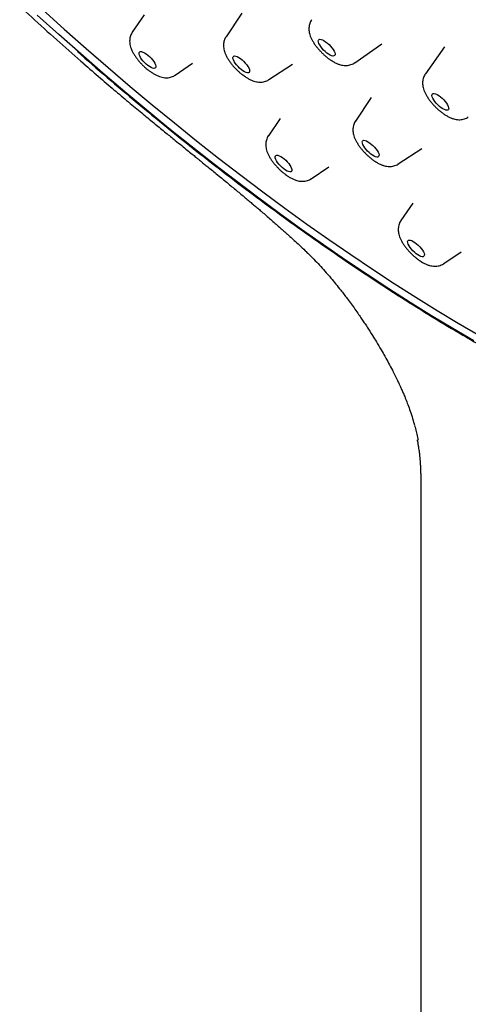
# Model space of a CAD drawing. Header units: millimetres. Extents: x 8 to 1625, y 12 to 2560.
# Tile 9 of 39: x 1363 to 1381, y 841 to 881. Entities that reach past the tile are written whole.
import ezdxf

# ---------------------------------------------------------------- set-up
doc = ezdxf.new("R2010")
doc.units = ezdxf.units.MM

msp = doc.modelspace()

# ---------------------------------------------------------------- linework, layer by layer
at = {"color": 7, "linetype": 'Continuous', "lineweight": 30}
for p, q in [((1371.7, 881.121), (1371.072, 880.172)), ((1367.785, 881.052), (1367.308, 880.356)), ((1376.237, 879.127), (1377.325, 879.89)), ((1379.841, 879.763), (1379.075, 878.677)), ((1369.032, 878.628), (1369.729, 879.103)), ((1372.793, 878.446), (1373.743, 879.072)), ((1376.896, 877.732), (1376.268, 876.783)), ((1373.249, 876.891), (1372.773, 876.195)), ((1377.989, 875.057), (1378.94, 875.683)), ((1374.496, 874.467), (1375.193, 874.942)), ((1378.569, 873.48), (1378.093, 872.784)), ((1374.255, 871.576), (1374.252, 871.579)), ((1379.817, 871.056), (1380.514, 871.531)), ((1378.894, 861.958), (1378.894, 763.954))]:
    msp.add_line(p, q, dxfattribs=at)
at = {"color": 7, "linetype": 'Continuous', "lineweight": 30, "flags": 128}
for points in [[(1363.703, 881.263), (1364.577, 880.474), (1365.456, 879.697), (1366.338, 878.931), (1367.222, 878.177), (1368.109, 877.436), (1368.997, 876.708), (1369.886, 875.994), (1370.775, 875.294), (1371.664, 874.609), (1372.552, 873.939), (1373.438, 873.284), (1374.322, 872.645), (1375.203, 872.023), (1376.081, 871.418), (1376.955, 870.83), (1377.825, 870.26), (1378.689, 869.708), (1379.547, 869.175), (1380.399, 868.66), (1381.244, 868.165)], [(1381.025, 867.946), (1380.18, 868.441), (1379.328, 868.956), (1378.469, 869.489), (1377.605, 870.041), (1376.736, 870.612), (1375.862, 871.199), (1374.984, 871.805), (1374.103, 872.427), (1373.219, 873.065), (1372.332, 873.72), (1371.445, 874.39), (1370.556, 875.075), (1369.667, 875.775), (1368.778, 876.489), (1367.889, 877.217), (1367.003, 877.958), (1366.118, 878.712), (1365.236, 879.478), (1364.358, 880.256), (1363.483, 881.044)], [(1375.004, 880.014), (1375.071, 879.971), (1375.139, 879.919), (1375.206, 879.859), (1375.269, 879.793), (1375.326, 879.725), (1375.374, 879.657), (1375.411, 879.593), (1375.437, 879.534), (1375.449, 879.483), (1375.447, 879.442), (1375.432, 879.413), (1375.403, 879.398), (1375.363, 879.396), (1375.312, 879.407), (1375.254, 879.432), (1375.189, 879.469), (1375.122, 879.517), (1375.054, 879.574), (1374.989, 879.637), (1374.928, 879.704), (1374.876, 879.772), (1374.833, 879.839), (1374.801, 879.901), (1374.782, 879.956), (1374.777, 880.002), (1374.786, 880.037), (1374.808, 880.059), (1374.842, 880.068), (1374.888, 880.064), (1374.943, 880.045), (1375.004, 880.014)], [(1367.932, 879.431), (1367.999, 879.372), (1368.063, 879.307), (1368.121, 879.239), (1368.17, 879.171), (1368.209, 879.106), (1368.236, 879.046), (1368.249, 878.994), (1368.249, 878.952), (1368.235, 878.922), (1368.209, 878.905), (1368.17, 878.901), (1368.12, 878.911), (1368.063, 878.934), (1367.999, 878.97), (1367.931, 879.017), (1367.863, 879.072), (1367.798, 879.135), (1367.737, 879.202), (1367.683, 879.27), (1367.638, 879.337), (1367.605, 879.399), (1367.585, 879.455), (1367.578, 879.503), (1367.585, 879.539), (1367.606, 879.563), (1367.639, 879.574), (1367.683, 879.571), (1367.737, 879.554), (1367.798, 879.524), (1367.864, 879.483), (1367.932, 879.431)], [(1371.648, 879.295), (1371.716, 879.242), (1371.783, 879.181), (1371.846, 879.115), (1371.902, 879.047), (1371.949, 878.98), (1371.985, 878.916), (1372.009, 878.857), (1372.019, 878.807), (1372.016, 878.768), (1371.999, 878.74), (1371.97, 878.726), (1371.928, 878.725), (1371.877, 878.738), (1371.817, 878.765), (1371.752, 878.803), (1371.685, 878.852), (1371.617, 878.91), (1371.552, 878.973), (1371.492, 879.041), (1371.441, 879.109), (1371.399, 879.175), (1371.369, 879.236), (1371.351, 879.291), (1371.348, 879.336), (1371.358, 879.369), (1371.381, 879.39), (1371.417, 879.398), (1371.463, 879.392), (1371.519, 879.372), (1371.582, 879.339), (1371.648, 879.295)], [(1379.486, 877.873), (1379.546, 877.846), (1379.611, 877.807), (1379.678, 877.758), (1379.746, 877.7), (1379.811, 877.636), (1379.87, 877.569), (1379.922, 877.501), (1379.963, 877.435), (1379.993, 877.373), (1380.009, 877.32), (1380.012, 877.275), (1380.002, 877.242), (1379.978, 877.222), (1379.942, 877.215), (1379.894, 877.221), (1379.838, 877.242), (1379.776, 877.275), (1379.709, 877.319), (1379.641, 877.373), (1379.574, 877.434), (1379.512, 877.5), (1379.456, 877.568), (1379.41, 877.636), (1379.374, 877.7), (1379.351, 877.758), (1379.341, 877.807), (1379.345, 877.846), (1379.362, 877.873), (1379.392, 877.887), (1379.434, 877.887), (1379.486, 877.873)], [(1376.771, 875.954), (1376.837, 875.912), (1376.905, 875.859), (1376.972, 875.799), (1377.036, 875.733), (1377.092, 875.665), (1377.14, 875.598), (1377.178, 875.533), (1377.203, 875.474), (1377.215, 875.423), (1377.213, 875.383), (1377.198, 875.354), (1377.17, 875.338), (1377.129, 875.336), (1377.079, 875.347), (1377.02, 875.372), (1376.956, 875.41), (1376.888, 875.457), (1376.821, 875.514), (1376.755, 875.577), (1376.695, 875.644), (1376.642, 875.713), (1376.599, 875.779), (1376.568, 875.841), (1376.549, 875.896), (1376.544, 875.942), (1376.552, 875.977), (1376.574, 876), (1376.609, 876.009), (1376.654, 876.004), (1376.709, 875.986), (1376.771, 875.954)], [(1373.333, 875.319), (1373.401, 875.267), (1373.468, 875.207), (1373.531, 875.142), (1373.588, 875.074), (1373.637, 875.006), (1373.675, 874.941), (1373.701, 874.882), (1373.714, 874.83), (1373.713, 874.789), (1373.699, 874.76), (1373.671, 874.743), (1373.632, 874.74), (1373.582, 874.751), (1373.523, 874.775), (1373.459, 874.811), (1373.392, 874.859), (1373.324, 874.915), (1373.258, 874.978), (1373.198, 875.045), (1373.144, 875.113), (1373.101, 875.179), (1373.068, 875.242), (1373.049, 875.298), (1373.043, 875.344), (1373.051, 875.38), (1373.072, 875.403), (1373.106, 875.413), (1373.151, 875.409), (1373.205, 875.391), (1373.266, 875.361), (1373.333, 875.319)], [(1378.591, 871.948), (1378.657, 871.905), (1378.725, 871.852), (1378.792, 871.792), (1378.855, 871.727), (1378.912, 871.659), (1378.96, 871.591), (1378.998, 871.527), (1379.023, 871.468), (1379.035, 871.417), (1379.033, 871.376), (1379.018, 871.347), (1378.989, 871.331), (1378.949, 871.329), (1378.899, 871.341), (1378.84, 871.366), (1378.776, 871.403), (1378.708, 871.451), (1378.64, 871.508), (1378.575, 871.571), (1378.515, 871.638), (1378.462, 871.706), (1378.419, 871.772), (1378.387, 871.835), (1378.369, 871.89), (1378.363, 871.936), (1378.372, 871.971), (1378.394, 871.993), (1378.428, 872.002), (1378.474, 871.997), (1378.529, 871.979), (1378.591, 871.948)]]:
    msp.add_lwpolyline(points, dxfattribs=at)
at = {"color": 7, "linetype": 'Continuous', "lineweight": 30}
for points, knots in [([(1337.831, 931.438), (1337.789, 931.397), (1337.712, 931.32), (1337.608, 931.212), (1337.522, 931.12), (1337.454, 931.046), (1337.403, 930.989), (1337.365, 930.947), (1337.321, 930.896), (1337.263, 930.828), (1337.189, 930.739), (1337.094, 930.621), (1336.988, 930.483), (1336.879, 930.334), (1336.791, 930.208), (1336.719, 930.101), (1336.658, 930.007), (1336.598, 929.912), (1336.535, 929.809), (1336.467, 929.694), (1336.396, 929.568), (1336.322, 929.433), (1336.253, 929.298), (1336.188, 929.166), (1336.126, 929.036), (1336.062, 928.895), (1335.994, 928.737), (1335.926, 928.567), (1335.861, 928.397), (1335.803, 928.233), (1335.752, 928.082), (1335.709, 927.948), (1335.674, 927.831), (1335.642, 927.722), (1335.603, 927.578), (1335.553, 927.387), (1335.498, 927.148), (1335.446, 926.896), (1335.399, 926.634), (1335.357, 926.36), (1335.321, 926.075), (1335.291, 925.786), (1335.269, 925.502), (1335.253, 925.228), (1335.243, 924.95), (1335.239, 924.649), (1335.241, 924.374), (1335.246, 924.145), (1335.252, 923.981), (1335.258, 923.842), (1335.264, 923.729), (1335.27, 923.636), (1335.275, 923.548), (1335.282, 923.445), (1335.292, 923.317), (1335.308, 923.125), (1335.332, 922.88), (1335.364, 922.592), (1335.4, 922.313), (1335.438, 922.047), (1335.477, 921.789), (1335.521, 921.528), (1335.563, 921.292), (1335.603, 921.081), (1335.639, 920.896), (1335.678, 920.705), (1335.719, 920.514), (1335.759, 920.335), (1335.794, 920.183), (1335.822, 920.061), (1335.844, 919.968), (1335.865, 919.883), (1335.889, 919.784), (1335.922, 919.653), (1335.963, 919.49), (1336.014, 919.296), (1336.075, 919.07), (1336.161, 918.763), (1336.274, 918.375), (1336.42, 917.901), (1336.59, 917.377), (1336.788, 916.8), (1336.967, 916.304), (1337.113, 915.915), (1337.214, 915.652), (1337.313, 915.399), (1337.406, 915.165), (1337.491, 914.955), (1337.567, 914.769), (1337.634, 914.609), (1337.69, 914.476), (1337.735, 914.37), (1337.771, 914.284), (1337.811, 914.191), (1337.864, 914.066), (1337.94, 913.892), (1338.032, 913.683), (1338.134, 913.452), (1338.35, 912.973), (1338.61, 912.416), (1338.919, 911.777), (1339.158, 911.293), (1339.415, 910.786), (1339.694, 910.246), (1339.998, 909.673), (1340.329, 909.066), (1340.689, 908.417), (1341.083, 907.727), (1341.512, 906.994), (1341.908, 906.334), (1342.26, 905.76), (1342.551, 905.292), (1342.835, 904.842), (1343.117, 904.401), (1343.393, 903.975), (1343.66, 903.568), (1343.902, 903.203), (1344.118, 902.88), (1344.297, 902.616), (1344.44, 902.405), (1344.552, 902.242), (1344.65, 902.097), (1344.75, 901.953), (1344.852, 901.806), (1344.965, 901.643), (1345.091, 901.461), (1345.245, 901.241), (1345.418, 900.997), (1345.655, 900.663), (1345.947, 900.255), (1346.312, 899.751), (1346.69, 899.237), (1347.079, 898.714), (1347.467, 898.199), (1347.851, 897.694), (1348.232, 897.2), (1348.596, 896.733), (1348.953, 896.278), (1349.324, 895.811), (1349.728, 895.308), (1350.16, 894.776), (1350.618, 894.219), (1351.1, 893.639), (1351.62, 893.022), (1352.179, 892.368), (1352.777, 891.677), (1353.406, 890.962), (1354.063, 890.225), (1354.75, 889.468), (1355.476, 888.68), (1356.242, 887.862), (1357.049, 887.016), (1357.896, 886.142), (1358.785, 885.243), (1359.683, 884.352), (1360.585, 883.473), (1361.49, 882.608), (1362.429, 881.727), (1363.401, 880.832), (1364.38, 879.948), (1365.038, 879.37), (1365.358, 879.089)], [0, 0, 0, 0, 0.003588, 0.006695, 0.009321, 0.011465, 0.013127, 0.014338, 0.015538, 0.018095, 0.021112, 0.024447, 0.02992, 0.034677, 0.038848, 0.041904, 0.044859, 0.047754, 0.050947, 0.054517, 0.058464, 0.062466, 0.066777, 0.070564, 0.074213, 0.078359, 0.083009, 0.087951, 0.092936, 0.097543, 0.101886, 0.105625, 0.108761, 0.111563, 0.114588, 0.120586, 0.127145, 0.133846, 0.140688, 0.147787, 0.155175, 0.162753, 0.169924, 0.176587, 0.183201, 0.190542, 0.198621, 0.203043, 0.20692, 0.210183, 0.212832, 0.214867, 0.216658, 0.219032, 0.222013, 0.225599, 0.232257, 0.238839, 0.245085, 0.250994, 0.256567, 0.262154, 0.268079, 0.271896, 0.27584, 0.279913, 0.284111, 0.287989, 0.291162, 0.293706, 0.29562, 0.296928, 0.299019, 0.301742, 0.305097, 0.309084, 0.313702, 0.318913, 0.327703, 0.337119, 0.34716, 0.358585, 0.370722, 0.375685, 0.380755, 0.385585, 0.389937, 0.393885, 0.397335, 0.400289, 0.402745, 0.404705, 0.406167, 0.407441, 0.409863, 0.413048, 0.416998, 0.421313, 0.425657, 0.443008, 0.451312, 0.459747, 0.468628, 0.478034, 0.487965, 0.498421, 0.509402, 0.521221, 0.533592, 0.546515, 0.554388, 0.562336, 0.569822, 0.576781, 0.584175, 0.590864, 0.596847, 0.602126, 0.606701, 0.609801, 0.612466, 0.614697, 0.616859, 0.619549, 0.62187, 0.624813, 0.6284, 0.632523, 0.63665, 0.644566, 0.652227, 0.661015, 0.669444, 0.677514, 0.685908, 0.693875, 0.701417, 0.708541, 0.715946, 0.724088, 0.732966, 0.741751, 0.751155, 0.761178, 0.77182, 0.78308, 0.794959, 0.806876, 0.819356, 0.8324, 0.846008, 0.86018, 0.874918, 0.890219, 0.906086, 0.920814, 0.935998, 0.951636, 0.967728, 0.984275, 1, 1, 1, 1]), ([(1374.512, 880.855), (1374.505, 880.845), (1374.479, 880.811), (1374.447, 880.745), (1374.418, 880.659), (1374.402, 880.572), (1374.398, 880.483), (1374.405, 880.391), (1374.424, 880.297), (1374.455, 880.196), (1374.501, 880.088), (1374.561, 879.976), (1374.632, 879.865), (1374.711, 879.759), (1374.795, 879.657), (1374.884, 879.56), (1374.978, 879.467), (1375.076, 879.38), (1375.178, 879.3), (1375.277, 879.229), (1375.342, 879.19), (1375.372, 879.172)], [0, 0, 0, 0, 0.017233, 0.061407, 0.104981, 0.148617, 0.193126, 0.239589, 0.289477, 0.344578, 0.405979, 0.47125, 0.534736, 0.595766, 0.655075, 0.713418, 0.771405, 0.829537, 0.888223, 0.948109, 1, 1, 1, 1]), ([(1367.308, 880.353), (1367.294, 880.333), (1367.264, 880.287), (1367.232, 880.208), (1367.21, 880.122), (1367.2, 880.033), (1367.201, 879.943), (1367.214, 879.851), (1367.239, 879.753), (1367.277, 879.649), (1367.33, 879.539), (1367.396, 879.427), (1367.471, 879.318), (1367.553, 879.214), (1367.64, 879.114), (1367.732, 879.019), (1367.819, 878.937), (1367.877, 878.888), (1367.902, 878.867)], [0, 0, 0, 0, 0.04156, 0.09374, 0.145583, 0.197948, 0.251941, 0.309068, 0.371315, 0.440686, 0.516883, 0.593937, 0.668054, 0.739626, 0.809616, 0.878831, 0.947941, 1, 1, 1, 1]), ([(1371.072, 880.169), (1371.059, 880.149), (1371.03, 880.104), (1370.999, 880.025), (1370.978, 879.939), (1370.968, 879.85), (1370.971, 879.76), (1370.984, 879.667), (1371.01, 879.569), (1371.05, 879.464), (1371.104, 879.354), (1371.171, 879.242), (1371.246, 879.133), (1371.328, 879.029), (1371.415, 878.93), (1371.508, 878.836), (1371.604, 878.746), (1371.695, 878.67), (1371.754, 878.626), (1371.78, 878.607)], [0, 0, 0, 0, 0.037903, 0.086599, 0.135036, 0.18403, 0.234638, 0.2883, 0.3469, 0.412254, 0.483774, 0.555582, 0.624608, 0.691325, 0.756628, 0.821258, 0.885836, 0.950805, 1, 1, 1, 1]), ([(1365.103, 879.573), (1365.501, 879.226), (1366.296, 878.531), (1367.497, 877.517), (1368.7, 876.526), (1369.904, 875.56), (1371.11, 874.62), (1372.315, 873.706), (1373.116, 873.12), (1373.517, 872.827)], [0, 0, 0, 0, 0.142798, 0.285513, 0.428324, 0.57117, 0.713882, 0.856765, 1, 1, 1, 1]), ([(1375.372, 879.172), (1375.391, 879.161), (1375.45, 879.128), (1375.546, 879.084), (1375.657, 879.046), (1375.76, 879.023), (1375.858, 879.014), (1375.952, 879.018), (1376.044, 879.035), (1376.13, 879.065), (1376.195, 879.096), (1376.227, 879.121), (1376.235, 879.127)], [0, 0, 0, 0, 0.071208, 0.217274, 0.351043, 0.46972, 0.577849, 0.679735, 0.777967, 0.874107, 0.969108, 1, 1, 1, 1]), ([(1365.359, 879.087), (1365.581, 878.894), (1366.01, 878.521), (1366.631, 877.991), (1367.206, 877.508), (1367.733, 877.07), (1368.211, 876.677), (1368.639, 876.326), (1368.993, 876.037), (1369.28, 875.804), (1369.504, 875.622), (1369.695, 875.466), (1369.845, 875.345), (1369.957, 875.253), (1370.046, 875.18), (1370.147, 875.098), (1370.275, 874.994), (1370.438, 874.861), (1370.632, 874.702), (1370.844, 874.529), (1371.057, 874.354), (1371.258, 874.188), (1371.446, 874.032), (1371.626, 873.883), (1371.797, 873.74), (1371.959, 873.604), (1372.107, 873.48), (1372.244, 873.364), (1372.378, 873.25), (1372.523, 873.126), (1372.687, 872.985), (1372.865, 872.831), (1373.042, 872.675), (1373.209, 872.528), (1373.359, 872.395), (1373.501, 872.267), (1373.65, 872.133), (1373.822, 871.974), (1374.027, 871.785), (1374.171, 871.648), (1374.249, 871.574)], [0, 0, 0, 0, 0.07629, 0.146921, 0.211893, 0.271181, 0.324758, 0.372605, 0.414715, 0.44323, 0.468139, 0.489303, 0.50673, 0.517808, 0.52659, 0.536467, 0.551067, 0.568786, 0.590541, 0.615211, 0.638794, 0.660935, 0.681642, 0.700922, 0.720494, 0.738405, 0.754751, 0.769538, 0.78415, 0.799526, 0.81807, 0.839236, 0.859574, 0.8785, 0.89602, 0.911253, 0.927689, 0.947915, 0.971992, 1, 1, 1, 1]), ([(1367.902, 878.867), (1367.92, 878.853), (1367.972, 878.811), (1368.06, 878.747), (1368.168, 878.678), (1368.283, 878.618), (1368.396, 878.571), (1368.506, 878.539), (1368.607, 878.523), (1368.703, 878.52), (1368.796, 878.53), (1368.885, 878.553), (1368.964, 878.585), (1369.011, 878.616), (1369.031, 878.629)], [0, 0, 0, 0, 0.050757, 0.147938, 0.247816, 0.352582, 0.464698, 0.559796, 0.644791, 0.723541, 0.798614, 0.871554, 0.943291, 1, 1, 1, 1]), ([(1371.78, 878.607), (1371.798, 878.594), (1371.853, 878.555), (1371.945, 878.497), (1372.06, 878.437), (1372.174, 878.391), (1372.284, 878.361), (1372.384, 878.346), (1372.48, 878.344), (1372.572, 878.355), (1372.661, 878.379), (1372.735, 878.41), (1372.775, 878.437), (1372.79, 878.447)], [0, 0, 0, 0, 0.057998, 0.171454, 0.28993, 0.41689, 0.522853, 0.617819, 0.706059, 0.790343, 0.872335, 0.95304, 1, 1, 1, 1]), ([(1379.075, 878.674), (1379.069, 878.667), (1379.045, 878.635), (1379.014, 878.572), (1378.983, 878.487), (1378.966, 878.399), (1378.961, 878.31), (1378.967, 878.219), (1378.985, 878.125), (1379.015, 878.025), (1379.06, 877.917), (1379.119, 877.806), (1379.189, 877.695), (1379.267, 877.588), (1379.351, 877.485), (1379.44, 877.388), (1379.533, 877.295), (1379.631, 877.208), (1379.732, 877.126), (1379.837, 877.051), (1379.946, 876.984), (1380.049, 876.93), (1380.118, 876.903), (1380.148, 876.891)], [0, 0, 0, 0, 0.011804, 0.051335, 0.090283, 0.12923, 0.168887, 0.210192, 0.254427, 0.303181, 0.357559, 0.415841, 0.472748, 0.527432, 0.580514, 0.632681, 0.684487, 0.736395, 0.788754, 0.842128, 0.897273, 0.955269, 1, 1, 1, 1]), ([(1376.268, 876.781), (1376.265, 876.776), (1376.242, 876.746), (1376.214, 876.685), (1376.185, 876.6), (1376.169, 876.512), (1376.164, 876.423), (1376.172, 876.332), (1376.19, 876.237), (1376.222, 876.136), (1376.268, 876.028), (1376.328, 875.917), (1376.399, 875.806), (1376.477, 875.699), (1376.561, 875.597), (1376.651, 875.5), (1376.745, 875.408), (1376.843, 875.321), (1376.944, 875.24), (1377.043, 875.169), (1377.108, 875.13), (1377.139, 875.112)], [0, 0, 0, 0, 0.00922, 0.053753, 0.097683, 0.141675, 0.186547, 0.233389, 0.283684, 0.339234, 0.401135, 0.466938, 0.530942, 0.59247, 0.652262, 0.711081, 0.769541, 0.828147, 0.887312, 0.947685, 1, 1, 1, 1]), ([(1380.148, 876.891), (1380.169, 876.884), (1380.225, 876.865), (1380.313, 876.845), (1380.412, 876.834), (1380.506, 876.837), (1380.598, 876.853), (1380.685, 876.882), (1380.752, 876.913), (1380.787, 876.939), (1380.798, 876.947)], [0, 0, 0, 0, 0.105966, 0.268792, 0.415903, 0.554126, 0.687137, 0.817151, 0.945523, 1, 1, 1, 1]), ([(1372.772, 876.193), (1372.77, 876.19), (1372.748, 876.162), (1372.719, 876.103), (1372.688, 876.018), (1372.67, 875.931), (1372.664, 875.842), (1372.669, 875.751), (1372.686, 875.657), (1372.715, 875.557), (1372.758, 875.451), (1372.816, 875.339), (1372.886, 875.228), (1372.963, 875.121), (1373.047, 875.018), (1373.135, 874.92), (1373.229, 874.827), (1373.326, 874.739), (1373.417, 874.665), (1373.475, 874.622), (1373.5, 874.605)], [0, 0, 0, 0, 0.006591, 0.054926, 0.102498, 0.150011, 0.198314, 0.248529, 0.302184, 0.361203, 0.427061, 0.498021, 0.567697, 0.634635, 0.699549, 0.763287, 0.826536, 0.889879, 0.953725, 1, 1, 1, 1]), ([(1377.139, 875.112), (1377.158, 875.101), (1377.217, 875.068), (1377.312, 875.024), (1377.423, 874.986), (1377.527, 874.963), (1377.625, 874.955), (1377.719, 874.959), (1377.81, 874.975), (1377.896, 875.006), (1377.956, 875.034), (1377.984, 875.055), (1377.987, 875.057)], [0, 0, 0, 0, 0.072499, 0.221214, 0.357408, 0.478238, 0.588328, 0.692061, 0.792075, 0.889958, 0.986682, 1, 1, 1, 1]), ([(1373.5, 874.605), (1373.518, 874.592), (1373.573, 874.554), (1373.667, 874.498), (1373.784, 874.44), (1373.898, 874.397), (1374.008, 874.371), (1374.107, 874.36), (1374.201, 874.361), (1374.293, 874.376), (1374.381, 874.404), (1374.448, 874.434), (1374.484, 874.46), (1374.494, 874.467)], [0, 0, 0, 0, 0.059226, 0.175785, 0.297996, 0.429397, 0.533496, 0.627791, 0.716178, 0.8011, 0.884028, 0.965855, 1, 1, 1, 1]), ([(1373.517, 872.827), (1373.946, 872.519), (1374.8, 871.905), (1376.072, 871.03), (1377.333, 870.191), (1378.581, 869.391), (1379.817, 868.63), (1381.039, 867.909), (1382.246, 867.228), (1383.435, 866.589), (1384.604, 865.993), (1385.754, 865.441), (1386.887, 864.928), (1387.622, 864.624), (1387.991, 864.471)], [0, 0, 0, 0, 0.0838145, 0.1672787, 0.2505108, 0.33363, 0.4167558, 0.5000078, 0.5832494, 0.6663678, 0.7494828, 0.8327139, 0.9161802, 1, 1, 1, 1]), ([(1378.094, 872.782), (1378.088, 872.774), (1378.064, 872.742), (1378.034, 872.678), (1378.004, 872.593), (1377.988, 872.505), (1377.984, 872.416), (1377.991, 872.325), (1378.01, 872.23), (1378.041, 872.129), (1378.087, 872.022), (1378.147, 871.91), (1378.218, 871.799), (1378.297, 871.692), (1378.381, 871.591), (1378.471, 871.493), (1378.565, 871.401), (1378.662, 871.314), (1378.764, 871.233), (1378.863, 871.163), (1378.928, 871.124), (1378.958, 871.105)], [0, 0, 0, 0, 0.013543, 0.057882, 0.10162, 0.14542, 0.190096, 0.236734, 0.286809, 0.342117, 0.403748, 0.469264, 0.532989, 0.594248, 0.653779, 0.712342, 0.770547, 0.828897, 0.887803, 0.947914, 1, 1, 1, 1]), ([(1374.251, 871.572), (1374.262, 871.562), (1374.297, 871.529), (1374.415, 871.414), (1374.596, 871.234), (1374.823, 870.995), (1375.049, 870.745), (1375.269, 870.489), (1375.482, 870.231), (1375.656, 870.012), (1375.807, 869.818), (1375.945, 869.636), (1376.093, 869.436), (1376.246, 869.224), (1376.387, 869.023), (1376.511, 868.842), (1376.626, 868.673), (1376.775, 868.447), (1376.938, 868.192), (1377.126, 867.888), (1377.29, 867.611), (1377.453, 867.325), (1377.604, 867.05), (1377.719, 866.832), (1377.8, 866.675), (1377.851, 866.573), (1377.904, 866.465), (1377.952, 866.366), (1377.992, 866.283), (1378.025, 866.213), (1378.052, 866.154), (1378.079, 866.095), (1378.108, 866.031), (1378.152, 865.932), (1378.212, 865.793), (1378.29, 865.606), (1378.377, 865.381), (1378.471, 865.117), (1378.563, 864.835), (1378.617, 864.639), (1378.643, 864.546)], [0, 0, 0, 0, 0.004611, 0.015622, 0.052397, 0.08653, 0.121655, 0.161727, 0.196294, 0.23084, 0.253469, 0.276977, 0.305493, 0.335116, 0.362678, 0.385969, 0.407461, 0.430315, 0.476274, 0.509933, 0.551892, 0.587409, 0.624453, 0.662904, 0.674608, 0.689826, 0.70569, 0.719397, 0.730929, 0.740272, 0.748459, 0.755721, 0.765476, 0.777794, 0.801383, 0.83097, 0.866635, 0.908452, 0.956405, 1, 1, 1, 1]), ([(1378.958, 871.105), (1378.978, 871.094), (1379.036, 871.062), (1379.132, 871.017), (1379.243, 870.979), (1379.346, 870.957), (1379.444, 870.948), (1379.539, 870.952), (1379.63, 870.969), (1379.716, 870.999), (1379.779, 871.029), (1379.809, 871.052), (1379.814, 871.056)], [0, 0, 0, 0, 0.071799, 0.219078, 0.353957, 0.473619, 0.582646, 0.685377, 0.784425, 0.881363, 0.977153, 1, 1, 1, 1]), ([(1378.645, 864.541), (1378.666, 864.462), (1378.698, 864.343), (1378.736, 864.182), (1378.76, 864.076), (1378.775, 863.997), (1378.783, 863.958)], [0, 0, 0, 0, 0.36142, 0.544969, 0.773326, 1, 1, 1, 1]), ([(1378.746, 863.975), (1378.755, 863.928), (1378.772, 863.842), (1378.796, 863.701), (1378.814, 863.579), (1378.825, 863.496), (1378.833, 863.434), (1378.84, 863.376), (1378.846, 863.319), (1378.851, 863.262), (1378.856, 863.211), (1378.86, 863.164), (1378.865, 863.099), (1378.869, 863.027), (1378.874, 862.942), (1378.879, 862.856), (1378.883, 862.758), (1378.886, 862.659), (1378.889, 862.57), (1378.89, 862.502), (1378.892, 862.438), (1378.893, 862.364), (1378.895, 862.264), (1378.896, 862.126), (1378.896, 862.019), (1378.896, 861.959)], [0, 0, 0, 0, 0.081079, 0.150191, 0.206094, 0.248312, 0.289067, 0.31982, 0.358392, 0.399133, 0.430587, 0.456951, 0.491108, 0.548542, 0.5896, 0.630668, 0.676814, 0.73087, 0.763295, 0.792378, 0.817856, 0.842408, 0.879945, 0.932475, 1, 1, 1, 1])]:
    msp.add_open_spline(points, degree=3, knots=knots, dxfattribs=at)

doc.saveas('drawing.dxf')
